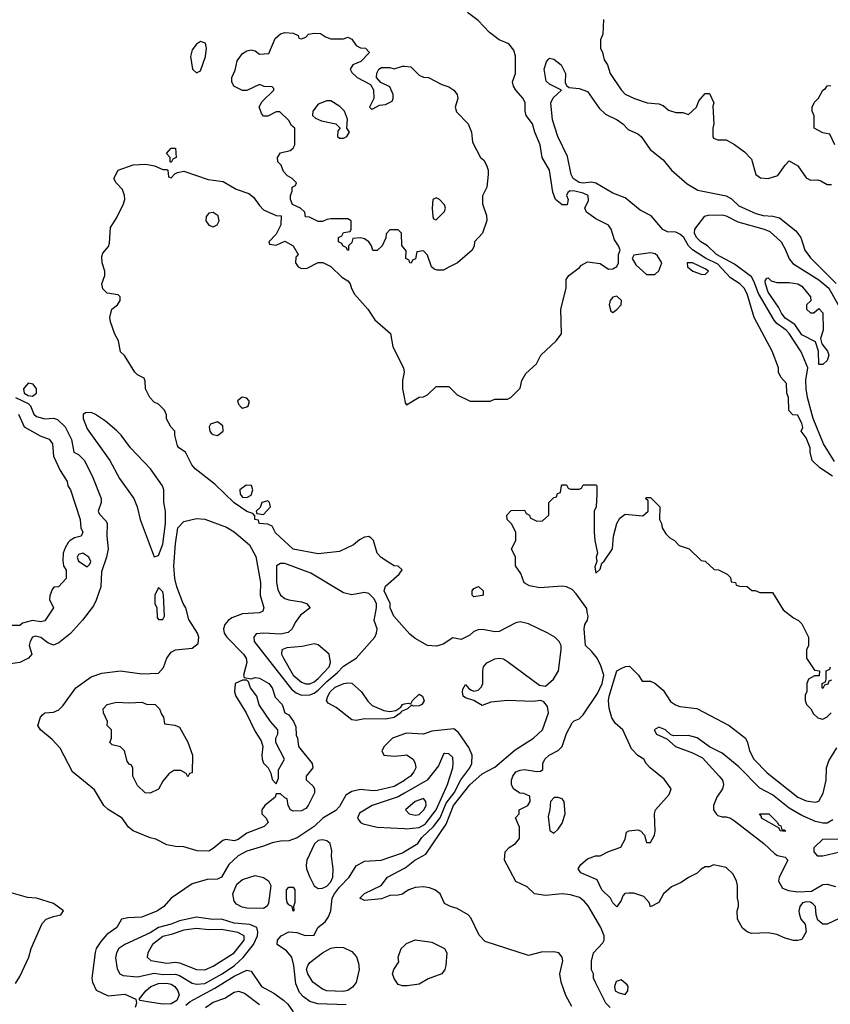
# Model space of a CAD drawing. Header units: inches. Extents: x 1793389 to 1900389, y 320802 to 470796.
# Tile 81 of 256: x 1848170 to 1852025, y 362385 to 367065. Entities that reach past the tile are written whole.
import ezdxf

# ---------------------------------------------------------------- set-up
doc = ezdxf.new("R2010")
doc.units = ezdxf.units.IN
doc.header["$MEASUREMENT"] = 0
doc.layers.add('B8346', color=7, linetype='Continuous')
doc.layers.add('B8356', color=7, linetype='Continuous')

msp = doc.modelspace()

# ---------------------------------------------------------------- linework, layer by layer
at = {"layer": 'B8346', "color": 2}
for points, elevation in [([(1849030, 366962), (1849010, 366948.7), (1848990, 366922), (1848982, 366890), (1848992, 366830), (1849010, 366812), (1849030, 366822), (1849052.7, 366890), (1849059, 366930), (1849054, 366954)], 222), ([(1849650, 366679), (1849630, 366679), (1849590, 366664), (1849564.7, 366630), (1849562, 366610), (1849577.3, 366597.3), (1849605.2, 366585.2), (1849674, 366570), (1849694, 366550), (1849683.6, 366536.4), (1849682, 366510), (1849690, 366502), (1849710, 366502), (1849726, 366510), (1849738, 366530), (1849726, 366550), (1849728, 366592), (1849715.3, 366630), (1849692.5, 366652.5)], 218), ([(1848890, 366386), (1848886, 366390), (1848886, 366410), (1848868, 366430), (1848890, 366454), (1848910, 366454), (1848914, 366410), (1848898, 366402)], 218), ([(1849090, 366149.3), (1849070, 366145.2), (1849062.8, 366137.2), (1849057.3, 366130), (1849055.5, 366110), (1849068.6, 366088.6), (1849090, 366080.5), (1849109, 366090), (1849118, 366110), (1849113.4, 366133.4)], 218), ([(1848210, 365336.9), (1848187.5, 365310), (1848190.3, 365290.3), (1848210, 365279.7), (1848230, 365276), (1848249.6, 365290), (1848249.7, 365310), (1848233.7, 365333.7)], 222), ([(1849228.4, 365271.6), (1849206.4, 365253.6), (1849210, 365238), (1849223.1, 365223.1), (1849230, 365219.1), (1849250, 365224.9), (1849256, 365230), (1849262, 365250), (1849250, 365266)], 218), ([(1848510, 365199), (1848482.8, 365197.2), (1848471.3, 365188.7), (1848471, 365170), (1848490, 365121), (1848599.1, 364970), (1848644.9, 364884.9), (1848712.7, 364790), (1848728, 364750), (1848743, 364690), (1848804.5, 364524.5), (1848810, 364512), (1848830, 364518), (1848850, 364572), (1848863.5, 364670), (1848863.7, 364730), (1848856, 364770), (1848855.1, 364830), (1848849.4, 364850), (1848791.1, 364931.1), (1848696, 365030), (1848652.7, 365090), (1848631.3, 365111.3), (1848577.2, 365157.2), (1848530, 365189.2)], 222), ([(1849110, 365154.5), (1849077.3, 365142.7), (1849070.7, 365130), (1849073.4, 365110), (1849080.7, 365100.7), (1849090, 365093.4), (1849110, 365088.2), (1849138, 365110), (1849135.3, 365135.3)], 218), ([(1849246.7, 364853.3), (1849217.3, 364830), (1849218.8, 364810), (1849230, 364796), (1849250, 364794.8), (1849270, 364806), (1849278, 364830), (1849272, 364852)], 218), ([(1849350, 364778), (1849322, 364770), (1849312.7, 364747.3), (1849294, 364730), (1849298, 364718), (1849330, 364714), (1849362, 364750), (1849358, 364770)], 218), ([(1849270, 363932), (1849290, 363938), (1849310, 363936), (1849354, 363910), (1849370.5, 363890), (1849385.2, 363845.2), (1849418, 363810), (1849431.3, 363771.3), (1849450, 363762), (1849471.3, 363730), (1849483.6, 363703.6), (1849484.7, 363664.7), (1849490.9, 363650.9), (1849496, 363610), (1849561, 363530), (1849564.7, 363510), (1849532, 363470), (1849532.7, 363452.7), (1849563.6, 363423.6), (1849572, 363410), (1849572, 363390), (1849541, 363330), (1849530, 363315.3), (1849510, 363305.2), (1849470, 363304), (1849458, 363310), (1849446, 363330), (1849442, 363362), (1849430, 363366), (1849410, 363386), (1849390, 363386), (1849384.7, 363370), (1849336, 363330), (1849322, 363310), (1849322, 363290), (1849342, 363270), (1849351, 363250), (1849332, 363230), (1849250, 363199.5), (1849209.4, 363169.4), (1849190, 363162.9), (1849150, 363169.3), (1849135.9, 363164.1), (1849090, 363125.2), (1849070, 363114), (1849014.6, 363114.6), (1848950, 363134), (1848910, 363135.3), (1848870, 363144), (1848818, 363170), (1848790, 363176), (1848708.7, 363210), (1848687.2, 363227.2), (1848657.2, 363270), (1848591.3, 363311.3), (1848569.7, 363329.7), (1848524.9, 363404.9), (1848420.9, 363490), (1848362.4, 363602.4), (1848324.5, 363644.5), (1848268, 363690), (1848255.3, 363710), (1848269.3, 363750.7), (1848278, 363762), (1848290, 363771.3), (1848330, 363774), (1848355.3, 363784.7), (1848375.3, 363804.7), (1848436, 363890), (1848510, 363942), (1848561.2, 363958.8), (1848650, 363970.4), (1848750, 363956.4), (1848830, 363958.8), (1848854.5, 363985.5), (1848870, 364031.3), (1848890, 364058.8), (1848910.7, 364070.7), (1848990, 364078), (1849019, 364101), (1849022, 364130), (1849015.3, 364150), (1848974.8, 364214.8), (1848959.3, 364270), (1848947, 364290), (1848916.9, 364370), (1848906.9, 364410), (1848902.4, 364470), (1848910, 364574), (1848922, 364650), (1848950, 364680.7), (1849010, 364694), (1849050.5, 364690.5), (1849152.8, 364652.8), (1849190.5, 364630.5), (1849262.8, 364570), (1849293.4, 364513.4), (1849315.5, 364390), (1849314, 364330), (1849331, 364270), (1849325.4, 364254.6), (1849310, 364246), (1849230, 364240.9), (1849178.4, 364221.6), (1849161, 364210), (1849146, 364190), (1849138.8, 364170), (1849142.8, 364150), (1849154.8, 364130), (1849234.8, 364050), (1849246.8, 364030), (1849250.8, 364010), (1849234, 363950), (1849238, 363938)], 218), ([(1848470, 364529), (1848450, 364524), (1848443, 364510), (1848450, 364491.3), (1848490, 364464.7), (1848503.1, 364476.9), (1848508.7, 364490), (1848499, 364510)], 218), ([(1849410, 364481.2), (1849390.9, 364469.1), (1849390.4, 364390), (1849396.7, 364356.7), (1849410, 364330.8), (1849430, 364314.8), (1849450, 364307.3), (1849510, 364298.8), (1849534, 364290), (1849552, 364270), (1849505.8, 364234.2), (1849479.9, 364200.1), (1849464.9, 364170), (1849446.9, 364153.1), (1849410, 364145.4), (1849330.4, 364149.6), (1849294.4, 364145.6), (1849282.8, 364130), (1849284.9, 364110), (1849462.6, 363882.6), (1849484.9, 363865), (1849510, 363854.9), (1849550, 363856), (1849570, 363864.6), (1849590, 363878), (1849630, 363920.3), (1849679.4, 363960.6), (1849710, 363992.2), (1849770, 364030.7), (1849858, 364130), (1849867, 364150), (1849869.4, 364170), (1849856, 364210), (1849867.1, 364270), (1849866, 364290), (1849853.9, 364313.9), (1849830, 364338), (1849810, 364343.1), (1849750, 364331.5), (1849710, 364341.6), (1849554.8, 364434.7), (1849430, 364480.9)], 222), ([(1848830, 364366), (1848812, 364330), (1848812, 364290), (1848822, 364270), (1848823.6, 364223.6), (1848830, 364214), (1848850, 364214), (1848858, 364230), (1848853.2, 364330), (1848850, 364346)], 222), ([(1849570, 364099.3), (1849513.5, 364086.5), (1849439.9, 364080.1), (1849416, 364070), (1849415.5, 364050), (1849424.4, 364030), (1849470.4, 363950), (1849510, 363917), (1849530, 363908.9), (1849550, 363908.9), (1849570, 363918), (1849590, 363934.3), (1849641.3, 363990), (1849647.6, 364010), (1849641.2, 364050), (1849590, 364093.2)], 226), ([(1849250, 363926), (1849230, 363926), (1849194, 363910), (1849191.3, 363870), (1849198, 363850), (1849246.8, 363770), (1849290, 363682), (1849318, 363638), (1849326.8, 363610), (1849320.7, 363570), (1849322.8, 363550), (1849330, 363532), (1849352, 363510), (1849364.7, 363484.7), (1849370, 363454), (1849390, 363434), (1849400.4, 363459.6), (1849400.4, 363499.6), (1849428.7, 363550), (1849388.7, 363630), (1849388.7, 363650), (1849398, 363670), (1849398, 363690), (1849362, 363730), (1849309.1, 363809.1), (1849298, 363850), (1849268, 363890), (1849258, 363918)], 218), ([(1848970, 363466), (1848962, 363482), (1848936.4, 363496.4), (1848903.6, 363496.4), (1848879.6, 363480.4), (1848850, 363446), (1848830, 363408), (1848790, 363388.7), (1848766, 363390), (1848730, 363426), (1848708, 363470), (1848707.3, 363507.3), (1848702, 363522), (1848690, 363526), (1848680.4, 363540.4), (1848668, 363590), (1848648.9, 363608.9), (1848610, 363618), (1848598, 363630), (1848606, 363650), (1848606, 363690), (1848586, 363710), (1848588, 363730), (1848568, 363770), (1848566, 363790), (1848586, 363810), (1848630, 363822), (1848690, 363818), (1848750, 363822), (1848772.7, 363812.7), (1848814, 363810), (1848834, 363790), (1848843.6, 363763.6), (1848854, 363750), (1848858, 363718), (1848907.3, 363712.7), (1848930, 363702), (1848970, 363632), (1848991, 363570), (1848990, 363486), (1848978, 363482)], 214), ([(1849610, 363167.3), (1849590, 363163.7), (1849572.4, 363147.6), (1849535.5, 363070), (1849532.8, 363047.2), (1849534.4, 363030), (1849547.9, 362992.1), (1849570, 362948), (1849590, 362935.8), (1849610, 362937), (1849630, 362947), (1849650, 362968.2), (1849659.7, 362990), (1849660.7, 363030), (1849652.3, 363090), (1849654.5, 363114.5), (1849646, 363150), (1849630, 363162)], 226), ([(1849330, 362841.2), (1849250, 362842.9), (1849227.6, 362847.6), (1849201.3, 362861.3), (1849190, 362875.3), (1849183.7, 362910), (1849203, 362957), (1849230, 362978), (1849290, 362997.3), (1849330, 362987.3), (1849352.7, 362972.7), (1849364, 362950), (1849353.4, 362866.6), (1849347.5, 362852.5)], 222), ([(1849470, 362828), (1849466, 362850), (1849450, 362858), (1849442, 362870), (1849438, 362890), (1849438, 362930), (1849450, 362942), (1849470, 362942), (1849478, 362930), (1849478, 362870), (1849472, 362850), (1849474, 362830)], 222), ([(1849010, 362799.3), (1848930, 362781.3), (1848890, 362765.7), (1848830, 362751.1), (1848790, 362725.3), (1848670, 362669.6), (1848642, 362650), (1848630.5, 362630), (1848625.5, 362605.5), (1848633.7, 362553.7), (1848646, 362530), (1848662.4, 362522.4), (1848730, 362515.3), (1848810, 362532.8), (1848850, 362527.2), (1848910, 362527.8), (1848930, 362521.7), (1848990, 362486), (1849010, 362480.4), (1849050, 362483.6), (1849133.3, 362530), (1849190.6, 362569.4), (1849232.9, 362607.1), (1849281.7, 362670), (1849300.5, 362710), (1849302, 362730), (1849297.2, 362750), (1849264, 362764), (1849190, 362771.3), (1849130, 362789.6), (1849088.2, 362788.2)], 226), ([(1849010, 362745.7), (1848950, 362738), (1848890, 362716.4), (1848850, 362707.3), (1848800.7, 362670), (1848778.8, 362630), (1848776, 362610), (1848794, 362594), (1848870, 362580.4), (1848910, 362584.9), (1848930, 362582.4), (1849010, 362550.5), (1849050, 362548.5), (1849090, 362566), (1849189.5, 362630), (1849236.9, 362690), (1849237.6, 362710), (1849206.5, 362726.5), (1849130, 362741.4), (1849070, 362739.8)], 230), ([(1849710, 362446.6), (1849630, 362449.6), (1849610, 362457), (1849563.7, 362490), (1849539.5, 362530), (1849534.5, 362550), (1849539.5, 362570), (1849550, 362584), (1849610, 362630.4), (1849650, 362652.4), (1849677.5, 362657.5), (1849710, 362654.8), (1849750, 362636), (1849770.9, 362610.9), (1849781, 362581), (1849784.9, 362550), (1849770.4, 362489.6), (1849753.1, 362466.9), (1849730, 362451.6)], 218), ([(1848850, 362386.6), (1848777, 362397), (1848743.1, 362403.1), (1848738, 362410), (1848769.3, 362450), (1848792.7, 362470), (1848830, 362483.6), (1848870, 362486.3), (1848890, 362481.1), (1848908, 362470), (1848922.4, 362450), (1848928, 362430), (1848917, 362403), (1848890, 362387.6)], 222)]:
    msp.add_lwpolyline(points, close=True, dxfattribs=dict(at, elevation=elevation))
for points, elevation in [([(1850000, 365976.6), (1849987.3, 365992.7), (1849986, 366050), (1849970, 366066), (1849930, 366066), (1849912.7, 366047.3), (1849911.6, 366028.4), (1849894, 365990), (1849870, 365968), (1849850, 365968), (1849842.7, 365990), (1849830, 366009), (1849810, 366024), (1849790, 366029), (1849754, 366026), (1849750, 366006), (1849734, 365990), (1849734, 365970), (1849730, 365968), (1849722, 365982), (1849706, 365990), (1849702, 366002), (1849686, 366010), (1849686, 366030), (1849702, 366038), (1849710, 366054), (1849742, 366058), (1849746, 366070), (1849746, 366110), (1849730, 366118), (1849650, 366118), (1849630, 366115.3), (1849610, 366106), (1849590, 366106), (1849547.3, 366127.3), (1849528.4, 366128.4), (1849526, 366150), (1849506, 366170), (1849467.3, 366187.3), (1849458, 366210), (1849458, 366230), (1849466, 366250), (1849466, 366270), (1849482, 366278), (1849486, 366290), (1849466, 366310), (1849443.1, 366323.1), (1849424, 366344), (1849413.6, 366373.6), (1849398, 366390), (1849395.3, 366410), (1849410, 366432), (1849456.4, 366443.6), (1849470, 366454), (1849478, 366470), (1849478, 366550), (1849463.1, 366563.1), (1849450, 366586), (1849407.3, 366627.3), (1849390, 366628), (1849350, 366606), (1849330, 366606), (1849320.2, 366620.2), (1849308.9, 366651.1), (1849323.1, 366676.9), (1849378, 366730), (1849378, 366738), (1849370, 366746), (1849332.7, 366747.3), (1849310, 366758), (1849250, 366728.7), (1849230, 366728), (1849188, 366750), (1849178, 366770), (1849178, 366790), (1849194.6, 366825.4), (1849204, 366870), (1849230, 366904.7), (1849250, 366918), (1849270, 366922), (1849290, 366918), (1849310, 366902), (1849355.3, 366904.7), (1849384.7, 366975.3), (1849410, 366998), (1849430, 367004.7), (1849470, 367002), (1849494, 366990), (1849498, 366978), (1849510, 366974), (1849530, 366982), (1849544, 366996), (1849570, 367002), (1849599.6, 366999.6), (1849623.6, 366983.6), (1849650, 366974), (1849710, 366974), (1849730, 366982), (1849750, 366972), (1849770, 366942), (1849790, 366932), (1849814, 366930), (1849834, 366910), (1849792.7, 366867.3), (1849754, 366850), (1849742, 366830), (1849750, 366814), (1849774, 366790), (1849838, 366758), (1849852.7, 366732.7), (1849854, 366690), (1849834, 366650), (1849842, 366642), (1849850, 366642), (1849880.4, 366659.6), (1849910, 366662), (1849942, 366678), (1849946, 366690), (1849946, 366710), (1849930, 366746), (1849887.3, 366767.3), (1849866, 366790), (1849868.4, 366811.6), (1849878, 366830), (1849890, 366838), (1849930, 366838), (1849950, 366832), (1849990, 366844.7), (1850000, 366844)], 218), ([(1850000, 364172.9), (1849949.6, 364230), (1849932, 364270), (1849931.6, 364290), (1849902.4, 364350), (1849910, 364373.4), (1849974, 364430), (1849988, 364450), (1849970, 364468), (1849950, 364468.7), (1849930, 364482), (1849889.4, 364509.4), (1849869.3, 364529.3), (1849852.3, 364590), (1849841.5, 364601.5), (1849830, 364609.2), (1849810, 364606), (1849786.4, 364593.6), (1849758, 364570), (1849690, 364537.2), (1849590, 364526), (1849470, 364549.4), (1849385.6, 364625.6), (1849370, 364658), (1849350, 364668), (1849308, 364670), (1849306, 364686), (1849288, 364690), (1849287.3, 364707.3), (1849278, 364718), (1849250, 364728), (1849189.5, 364769.5), (1849098.4, 364858.4), (1849004, 364930), (1848989, 364950), (1848958, 365010), (1848926, 365030), (1848920.4, 365040.4), (1848908, 365090), (1848908, 365110), (1848888, 365130), (1848868.4, 365168.4), (1848867.3, 365187.3), (1848858, 365210), (1848830, 365238), (1848810, 365248), (1848789.1, 365269.1), (1848768, 365310), (1848767.3, 365347.3), (1848762, 365362), (1848730, 365378), (1848718, 365390), (1848668.7, 365468.7), (1848650, 365486), (1848639, 365539), (1848622, 365570), (1848602, 365630), (1848599, 365650), (1848608.7, 365690), (1848635.3, 365710), (1848648, 365730), (1848647.3, 365747.3), (1848638, 365758), (1848585.6, 365765.6), (1848565.6, 365785.6), (1848561.2, 365810), (1848574, 365850), (1848574, 365870), (1848562, 365910), (1848560.2, 365939.8), (1848564.7, 365955.3), (1848592.3, 365987.7), (1848597.5, 366002.5), (1848602, 366078), (1848630, 366122), (1848663.7, 366190), (1848669.2, 366210), (1848669, 366230), (1848658, 366258), (1848628, 366290), (1848618, 366310), (1848638, 366350), (1848710, 366374.8), (1848770, 366378), (1848811.1, 366371.1), (1848850, 366354), (1848870, 366354), (1848874, 366350), (1848878, 366318), (1848890, 366314), (1848907.3, 366332.7), (1848920.4, 366339.6), (1848950, 366344.7), (1849066.4, 366306.4), (1849136.8, 366296.8), (1849199.8, 366259.8), (1849259.8, 366239.8), (1849282, 366222), (1849310, 366182), (1849330, 366162), (1849390, 366134), (1849412.7, 366132.7), (1849412, 366090), (1849390, 366046), (1849354, 366010), (1849358, 365998), (1849390, 365994), (1849430, 366012), (1849471.1, 365991.1), (1849494, 365950), (1849483.6, 365936.4), (1849482, 365910), (1849494, 365890), (1849510, 365882), (1849536.4, 365883.6), (1849590, 365912), (1849611.6, 365911.6), (1849650, 365892), (1849701.4, 365841.4), (1849730, 365824.7), (1849741, 365810), (1849747.1, 365787.1), (1849761.4, 365761.4), (1849826, 365690), (1849858, 365638), (1849934, 365574), (1849944.7, 365510), (1849994.8, 365410), (1849998.8, 365390), (1849991, 365350), (1849991, 365310), (1850000, 365262.6)], 218), ([(1848149.3, 365269.3), (1848210, 365240.9), (1848220.9, 365230), (1848237, 365190), (1848250, 365178.9), (1848290, 365167.4), (1848330, 365170.8), (1848350, 365164.9), (1848385.5, 365130), (1848415.5, 365070), (1848426.8, 365010), (1848450, 364998.8), (1848477.3, 364970), (1848518, 364890), (1848557.1, 364790), (1848558, 364770), (1848542.4, 364730), (1848550, 364714.8), (1848581.6, 364681.6), (1848586, 364670), (1848584.4, 364610), (1848590.4, 364550), (1848583, 364510), (1848558.8, 364441.2), (1848554.9, 364370), (1848534.2, 364305.8), (1848520.9, 364279.1), (1848468.7, 364211.3), (1848412.1, 364147.9), (1848356.7, 364103.3), (1848330, 364091.8), (1848303.5, 364103.5), (1848270, 364128.3), (1848244.6, 364135.4), (1848230, 364129.6), (1848219, 364110), (1848214.9, 364090), (1848226.8, 364050), (1848211.3, 364030), (1848170, 364009.6), (1848070, 363995.6)], 218), ([(1848164.7, 365190), (1848190.7, 365130.7), (1848266.8, 365086.8), (1848310, 365070.8), (1848326, 365050), (1848331, 364990), (1848362.8, 364922.8), (1848396, 364870), (1848398, 364850), (1848411, 364830), (1848458, 364690), (1848461, 364650), (1848470.8, 364629.2), (1848462, 364610), (1848430, 364602.7), (1848410.3, 364589.6), (1848399.9, 364580.1), (1848385.5, 364554.5), (1848377.1, 364530), (1848374.9, 364494.9), (1848378.8, 364470), (1848390.9, 364449.1), (1848391.1, 364408.9), (1848354, 364370), (1848332.7, 364367.3), (1848323.6, 364356.4), (1848312.7, 364327.3), (1848312, 364310), (1848331.3, 364270), (1848290, 364208), (1848270, 364204), (1848230, 364209), (1848183.6, 364196.4), (1848170, 364186), (1847990, 364186)], 214), ([(1850000, 363783.7), (1849983.6, 363776.4), (1849982, 363770), (1849950, 363749.3), (1849910, 363741.2), (1849810, 363742), (1849770, 363734), (1849750, 363737.2), (1849675.5, 363795.5), (1849636.5, 363816.5), (1849629.3, 363830), (1849634.5, 363850), (1849646, 363870), (1849670, 363892.2), (1849710.6, 363910.6), (1849730, 363914), (1849750, 363911), (1849796, 363870), (1849826, 363826), (1849846, 363806), (1849901.4, 363781.4), (1849930, 363777.3), (1849958, 363782), (1849983.1, 363796.9), (1849990, 363810.6), (1850000, 363812.9)], 218), ([(1850000, 363670.9), (1849942.8, 363650), (1849902.8, 363610), (1849891.3, 363590), (1849902, 363570), (1849950, 363565.5), (1850000, 363569.7)], 222), ([(1850000, 363449.7), (1849950, 363420.5), (1849870, 363401.3), (1849850, 363399.7), (1849790, 363407), (1849750, 363397.2), (1849721.3, 363378.7), (1849690, 363326), (1849673, 363307), (1849611.3, 363270), (1849570.8, 363230), (1849490, 363177), (1849450, 363162), (1849410, 363160.7), (1849370, 363153.3), (1849330, 363136.3), (1849250, 363113.6), (1849209.1, 363090.9), (1849164, 363050), (1849130, 362989), (1849110, 362980.9), (1849062, 362978), (1848990, 362957.2), (1848890.4, 362889.6), (1848854.8, 362850), (1848824.7, 362830), (1848750, 362799.3), (1848684, 362796), (1848654, 362790), (1848632, 362750), (1848583.5, 362716.5), (1848555.5, 362684.5), (1848534, 362650), (1848528.1, 362631.9), (1848513, 362510), (1848516.3, 362490), (1848533, 362453), (1848590, 362424.9), (1848670, 362433.4), (1848722, 362410), (1848724.7, 362390), (1848718.8, 362370)], 222), ([(1850000, 363388.2), (1849970, 363371), (1849846.8, 363330), (1849786.4, 363293.6), (1849776, 363270), (1849791, 363250), (1849803.4, 363243.4), (1849870, 363228), (1850000, 363220.2)], 226), ([(1849722.9, 362382.9), (1849587.9, 362387.9), (1849550, 362398), (1849520.1, 362420.1), (1849500.8, 362440.8), (1849483.1, 362483.1), (1849474.3, 362570), (1849463.7, 362610), (1849439.1, 362639.1), (1849394, 362670), (1849395.1, 362690), (1849412.7, 362710), (1849450, 362730.5), (1849487.3, 362727.3), (1849528, 362712), (1849570, 362714), (1849588, 362750), (1849623.2, 362776.8), (1849638.9, 362801.1), (1849649.5, 362830), (1849655.6, 362890), (1849666.3, 362910), (1849690, 362942.4), (1849737, 362990), (1849770, 363042.8), (1849810, 363065.5), (1849889.5, 363070.5), (1849990, 363105.3), (1850000, 363111.4)], 222), ([(1850000, 362916.1), (1849990, 362909.4), (1849970, 362903.7), (1849930, 362902.7), (1849890, 362886.6), (1849810, 362878), (1849788, 362890), (1849810, 362911.3), (1849889.3, 362950.7), (1849919, 362990), (1850000, 363032.7)], 218), ([(1848150, 362484.7), (1848170, 362518), (1848212.7, 362610), (1848223.7, 362650), (1848276, 362770), (1848295.3, 362790), (1848330, 362803), (1848366, 362810), (1848378, 362830), (1848330, 362865.2), (1848250, 362889.3), (1848207.1, 362892.9), (1848130, 362915.3)], 222), ([(1850000, 362473.2), (1849990, 362473.2), (1849970, 362479), (1849950, 362508.7), (1849942.7, 362530), (1849948.7, 362550), (1849972.5, 362587.5), (1849969.2, 362610), (1849984, 362650), (1850000, 362665.3)], 218), ([(1848959.5, 362380.5), (1848980.8, 362399.2), (1849098.4, 362461.6), (1849190, 362519), (1849250, 362547.7), (1849270, 362542.8), (1849319.3, 362470), (1849378, 362438), (1849424.8, 362404.8), (1849445.5, 362385.5), (1849470.7, 362350)], 222), ([(1849053.2, 362370), (1849090, 362394.9), (1849145.1, 362414.9), (1849190, 362442.8), (1849210, 362447.3), (1849238.8, 362438.8), (1849310, 362384)], 218)]:
    msp.add_lwpolyline(points, dxfattribs=dict(at, elevation=elevation))
at = {"layer": 'B8356', "color": 2}
for points, elevation in [([(1850000, 365262.6), (1850003.6, 365243.6), (1850010, 365234), (1850070, 365271.3), (1850090, 365272), (1850110, 365282), (1850150, 365322), (1850210, 365322), (1850250, 365282), (1850312.7, 365252.7), (1850407.3, 365252.7), (1850430, 365262), (1850490, 365262), (1850506, 365270), (1850550, 365314), (1850558, 365350), (1850576.4, 365383.6), (1850628, 365430), (1850648.9, 365471.1), (1850720.4, 365539.6), (1850747.3, 365572.7), (1850744, 365690), (1850769, 365790), (1850769, 365830), (1850782, 365850), (1850832.5, 365887.5), (1850841.2, 365898.8), (1850870, 365914), (1850930, 365906), (1850970, 365878.8), (1850990, 365881), (1851010, 365892), (1851017.2, 365910), (1851018, 365950), (1851026, 365970), (1851018, 365990), (1850999, 366019), (1850982, 366070), (1850970, 366088), (1850910, 366118), (1850866, 366150), (1850858, 366170), (1850874.8, 366205.2), (1850873.2, 366230), (1850850, 366241.3), (1850810, 366251), (1850788.5, 366251.5), (1850776, 366244), (1850771, 366230), (1850778, 366210), (1850774, 366186), (1850750, 366186), (1850718, 366210), (1850705.6, 366245.6), (1850689, 366350), (1850655.3, 366410), (1850645.2, 366470), (1850619.3, 366530), (1850609.2, 366570), (1850579, 366610), (1850574, 366630), (1850573.2, 366670), (1850564, 366690), (1850528.7, 366730), (1850519, 366750), (1850514, 366770), (1850528, 366810), (1850528, 366892), (1850520.2, 366920.2), (1850495.3, 366950), (1850450, 366969.2), (1850403.9, 367003.9), (1850350, 367061.2), (1850298.9, 367098.9)], 218), ([(1850946.4, 367066.4), (1850943.6, 366996.4), (1850932, 366970), (1850932, 366930), (1850942, 366910), (1850950, 366874), (1850964.7, 366850), (1850978, 366810), (1851030, 366732), (1851050, 366712), (1851094, 366690), (1851154, 366670), (1851210, 366664.7), (1851230, 366658), (1851255.3, 366635.3), (1851290, 366624.7), (1851323.6, 366623.6), (1851350, 366614), (1851388, 366650), (1851400.2, 366679.8), (1851430, 366714), (1851450, 366714), (1851470.8, 366670), (1851466, 366654), (1851471, 366570), (1851466, 366550), (1851466, 366510), (1851470, 366502), (1851490, 366494), (1851530, 366494), (1851570, 366472), (1851616.8, 366436.8), (1851650, 366402), (1851671, 366330), (1851693.7, 366313.7), (1851730, 366310.8), (1851776, 366324), (1851810, 366374), (1851830, 366394), (1851871.1, 366371.1), (1851910, 366314), (1851930, 366302), (1851963.6, 366303.6), (1851979.6, 366299.6), (1852010, 366282), (1852030, 366282)], 218), ([(1852035.4, 364895.4), (1851975.5, 364935.5), (1851938, 364970), (1851928.7, 365010), (1851929, 365030), (1851910, 365078), (1851886, 365110), (1851893.6, 365126.4), (1851890, 365146), (1851870, 365186), (1851847.3, 365187.3), (1851828.4, 365208.4), (1851826, 365270), (1851818, 365290), (1851816.4, 365336.4), (1851790, 365366), (1851778, 365390), (1851778, 365410), (1851749, 365490), (1851662.7, 365650), (1851630, 365762), (1851614.5, 365790), (1851595.1, 365810), (1851550, 365838), (1851490, 365902.7), (1851431.6, 365931.6), (1851370, 365971.5), (1851350.8, 365990.8), (1851327.8, 366030), (1851310, 366046.3), (1851290, 366054.7), (1851250, 366057.4), (1851228.7, 366068.7), (1851173, 366133), (1851120.1, 366160.1), (1851050, 366219.3), (1850990, 366240.9), (1850910, 366288.2), (1850890, 366292.8), (1850850, 366288.6), (1850830, 366291.5), (1850802, 366310), (1850791.8, 366330), (1850775.3, 366415.3), (1850729.4, 366510), (1850703.7, 366590), (1850696, 366670), (1850706.3, 366693.7), (1850746, 366730), (1850690, 366759), (1850673.6, 366773.6), (1850664, 366830), (1850674.6, 366865.4), (1850683.1, 366876.9), (1850690, 366882), (1850710, 366878), (1850744.7, 366850), (1850766, 366810), (1850764.7, 366764.7), (1850771.6, 366751.6), (1850783.6, 366743.6), (1850830, 366738), (1850870, 366724.7), (1850925.5, 366645.5), (1850955.5, 366615.5), (1851011, 366590), (1851038.8, 366570), (1851064.1, 366544.1), (1851110, 366522.8), (1851126, 366510), (1851168.3, 366448.3), (1851230, 366398.8), (1851270, 366350.8), (1851344.4, 366284.4), (1851395.2, 366255.2), (1851530, 366228.2), (1851554.3, 366214.3), (1851590, 366180.4), (1851670, 366143.7), (1851705.4, 366134.6), (1851752.1, 366132.1), (1851783.1, 366123.1), (1851861.1, 366061.1), (1851884.4, 366030), (1851904.4, 365970), (1851930, 365933), (1852052.1, 365812.1)], 214), ([(1850000, 366844), (1850030, 366842), (1850070, 366802), (1850090, 366792), (1850114, 366790), (1850176.9, 366756.9), (1850210, 366746), (1850234.8, 366730), (1850250.6, 366710), (1850254, 366690), (1850241, 366650), (1850247.1, 366627.1), (1850302, 366570), (1850318, 366530), (1850323.6, 366483.6), (1850362, 366410), (1850376.9, 366396.9), (1850390, 366374), (1850398, 366350), (1850398, 366330), (1850391.3, 366270), (1850371.6, 366228.4), (1850371.3, 366190), (1850390, 366134), (1850390.7, 366110.7), (1850370.8, 366050), (1850332, 366010), (1850331.3, 365990), (1850322, 365970), (1850252, 365910), (1850210, 365888.7), (1850185.4, 365874.6), (1850154.6, 365874.6), (1850140.2, 365880.2), (1850128, 365890), (1850110, 365946), (1850090, 365966), (1850058, 365962), (1850051.6, 365928.4), (1850038, 365922), (1850032, 365908), (1850026, 365910), (1850022, 365922), (1850006, 365930), (1850007.3, 365967.3), (1850000, 365976.6)], 218), ([(1852046, 366470), (1852022, 366522), (1851990, 366528), (1851948.7, 366550), (1851948.4, 366608.4), (1851938, 366630), (1851938, 366650), (1851950, 366674), (1851968.4, 366691.6), (1851988.7, 366730), (1852002, 366738), (1852010, 366751.3), (1852028, 366752)], 218), ([(1852045.6, 364965.6), (1851991.8, 365050), (1851943.1, 365170), (1851916.8, 365270), (1851910.8, 365310), (1851908, 365352.1), (1851917.4, 365410), (1851887, 365487), (1851830, 365573.3), (1851814.7, 365590), (1851770, 365621.7), (1851757.3, 365637.3), (1851683.4, 365763.4), (1851662, 365822), (1851650, 365842.4), (1851570, 365903.6), (1851483.6, 365950), (1851441.6, 365990), (1851409.8, 366009.8), (1851388.2, 366030), (1851379.7, 366050), (1851380.7, 366070), (1851428.7, 366131.3), (1851444, 366136), (1851510, 366138), (1851530, 366133), (1851584.4, 366104.4), (1851710.3, 366070.3), (1851738, 366058), (1851790.8, 366010), (1851812.2, 365972.2), (1851828.7, 365928.7), (1851846.9, 365906.9), (1851970, 365828.7), (1852017.4, 365790), (1852061.7, 365710)], 210), ([(1850978, 362370), (1850958, 362390), (1850908.4, 362488.4), (1850898, 362510), (1850898, 362530), (1850888.9, 362548.9), (1850889, 362590), (1850899, 362630), (1850943.1, 362676.9), (1850948.7, 362690), (1850948.7, 362710), (1850934, 362750), (1850872.8, 362852.8), (1850854.9, 362874.9), (1850832.2, 362892.2), (1850790, 362906.3), (1850750, 362909.7), (1850670, 362902), (1850618, 362910), (1850584, 362944), (1850529.6, 362969.6), (1850475.3, 363070), (1850478, 363110), (1850498, 363130), (1850528, 363150), (1850547.3, 363172.7), (1850547.3, 363227.3), (1850528.4, 363271.6), (1850546, 363290), (1850546, 363310), (1850586, 363330), (1850598, 363350), (1850595.3, 363375.3), (1850567.3, 363387.3), (1850548.4, 363388.4), (1850518, 363410), (1850508.7, 363430), (1850508.7, 363450), (1850515.3, 363470), (1850529, 363490), (1850550, 363498), (1850570, 363501), (1850630, 363492), (1850647.3, 363492.7), (1850658, 363502), (1850658, 363530), (1850668, 363550), (1850688, 363570), (1850730, 363591.3), (1850749.3, 363610.7), (1850770, 363672), (1850796.5, 363723.5), (1850806.6, 363733.4), (1850830, 363742.8), (1850850, 363761), (1850918, 363862), (1850940.4, 363910), (1850947.1, 363950), (1850934.3, 363994.3), (1850916.9, 364030), (1850890, 364063.7), (1850861.2, 364090), (1850854, 364170), (1850857.2, 364190), (1850869.5, 364210.5), (1850872.7, 364230), (1850869.4, 364250), (1850866.3, 364266.3), (1850816.3, 364336.3), (1850796.6, 364356.6), (1850770, 364369.5), (1850750, 364372.3), (1850644.1, 364364.1), (1850593.6, 364373.6), (1850569.1, 364389.1), (1850552.9, 364432.9), (1850528, 364470), (1850528, 364510), (1850508.7, 364550), (1850528.7, 364590), (1850528.9, 364628.9), (1850509, 364669), (1850488.7, 364690), (1850486, 364710), (1850507.3, 364732.7), (1850570, 364734), (1850578, 364718), (1850594, 364710), (1850598, 364698), (1850630, 364682), (1850656.4, 364683.6), (1850686, 364710), (1850686, 364770), (1850710, 364794), (1850722, 364798), (1850727.3, 364812.7), (1850742, 364818), (1850746, 364850), (1850750, 364854), (1850770, 364854), (1850778, 364838), (1850790, 364834), (1850830, 364834), (1850842, 364838), (1850850, 364854), (1850910, 364854), (1850914, 364850), (1850914, 364810), (1850911.3, 364750), (1850902, 364730), (1850902, 364630), (1850904.7, 364590), (1850918, 364530), (1850912, 364510), (1850914, 364490), (1850905.4, 364465.4), (1850910, 364434), (1850930, 364454), (1850938, 364482), (1850950, 364492), (1850988.7, 364550), (1850994, 364610), (1851009, 364670), (1851023.2, 364696.8), (1851050, 364714.8), (1851133.2, 364706.8), (1851158, 364730), (1851158, 364778), (1851146, 364790), (1851150, 364794), (1851170, 364794), (1851214, 364750), (1851212, 364690), (1851222, 364670), (1851224.7, 364650), (1851242, 364622), (1851262, 364602), (1851284.7, 364590), (1851306.4, 364566.4), (1851354, 364550), (1851410, 364494), (1851430, 364492), (1851472, 364452), (1851494, 364450), (1851534, 364430), (1851550, 364414), (1851554, 364394), (1851574, 364390), (1851578, 364378), (1851592.7, 364372.7), (1851630, 364371.3), (1851652, 364352), (1851668, 364352), (1851690, 364342), (1851750, 364342), (1851800.7, 364260.7), (1851850, 364222), (1851874, 364210), (1851890, 364194), (1851922, 364130), (1851922, 364090), (1851912, 364070), (1851912, 364030), (1851950, 363974), (1851974, 363970), (1851972.7, 363947.3), (1851950, 363946), (1851922, 363930), (1851914, 363910), (1851912.7, 363872.7), (1851905.4, 363854.6), (1851904.7, 363830), (1851912, 363810), (1851932, 363790), (1851945.4, 363765.4), (1851966.4, 363746.4), (1851982, 363742), (1851990, 363741), (1852010, 363751), (1852029, 363770)], 214), ([(1850000, 363032.7), (1850010, 363038), (1850049.4, 363070), (1850100.6, 363099.4), (1850198.4, 363241.6), (1850233.5, 363330), (1850310, 363428.2), (1850370, 363480.5), (1850430, 363512.4), (1850525.6, 363594.4), (1850613.2, 363650), (1850656, 363690), (1850685.2, 363770), (1850680.2, 363800.2), (1850663.1, 363823.1), (1850648.9, 363828.9), (1850610, 363825.2), (1850490, 363829.4), (1850410, 363821.2), (1850370, 363805.2), (1850329.5, 363829.5), (1850290, 363842), (1850279.3, 363850), (1850275.1, 363870), (1850277.5, 363882.5), (1850290, 363906), (1850305.8, 363885.8), (1850318.5, 363878.5), (1850330, 363874), (1850350, 363878.8), (1850365.4, 363894.6), (1850372.3, 363910), (1850372, 363970), (1850376, 363990), (1850391.9, 364008.1), (1850430, 364026.8), (1850450, 364030.8), (1850470, 364026.8), (1850490, 364014.8), (1850642, 363902), (1850670, 363898), (1850709, 363930), (1850732.3, 363970), (1850744.5, 364070), (1850744.5, 364090), (1850735.1, 364110), (1850715.1, 364130), (1850680.9, 364150), (1850590, 364194.5), (1850550, 364203.5), (1850530, 364198.7), (1850450, 364157.6), (1850430, 364155.8), (1850372.7, 364167.3), (1850350, 364164.5), (1850330, 364158), (1850310, 364139.3), (1850270, 364119), (1850230, 364128), (1850183.4, 364096.6), (1850152.2, 364087.8), (1850110, 364091.5), (1850050, 364123.6), (1850024.8, 364144.8), (1850000, 364172.9)], 218), ([(1852066.6, 362793.4), (1852010, 362766.6), (1851990, 362767), (1851965.6, 362785.6), (1851957, 362810), (1851954.7, 362850), (1851942.4, 362862.4), (1851930, 362870.9), (1851910, 362872.1), (1851893, 362867), (1851880.3, 362850), (1851874.6, 362830), (1851876.2, 362816.2), (1851884.4, 362790), (1851905.8, 362765.8), (1851910.5, 362730), (1851890, 362693.2), (1851870, 362689.2), (1851850, 362689.3), (1851810, 362699.3), (1851770, 362717.2), (1851730, 362725.2), (1851650, 362721.2), (1851630, 362729), (1851606.6, 362746.6), (1851584, 362790), (1851582, 362830), (1851588.7, 362850), (1851588.7, 362870), (1851584, 362890), (1851584, 362950), (1851579, 362970), (1851563.1, 363003.1), (1851530, 363035.3), (1851470, 363048), (1851450, 363038), (1851430, 363038), (1851410, 363028), (1851391, 363009), (1851350, 362988), (1851316.3, 362963.7), (1851270, 362944), (1851231.3, 362910), (1851210, 362868.7), (1851170, 362848), (1851164, 362870), (1851137.7, 362897.7), (1851090, 362912.8), (1851066.6, 362913.4), (1851048.5, 362911.5), (1851038.8, 362901.2), (1851030, 362878), (1851010, 362848), (1850990, 362868), (1850979, 362890), (1850938, 362930), (1850916.6, 362976.6), (1850838, 363010), (1850826, 363030), (1850838, 363050), (1850870, 363076), (1850908.9, 363091.1), (1850930, 363091.3), (1850970, 363111.3), (1851028.4, 363131.6), (1851048.7, 363170), (1851056.4, 363203.6), (1851066, 363210), (1851110, 363214), (1851122, 363210), (1851141, 363190), (1851150, 363154), (1851170, 363154), (1851188.7, 363190), (1851192.5, 363207.5), (1851189, 363290), (1851194, 363310), (1851258, 363382), (1851268.7, 363410), (1851234.8, 363454.8), (1851168.7, 363510), (1851148.7, 363530), (1851138, 363550), (1851110, 363568.7), (1851080.1, 363600.1), (1851039, 363690), (1851001.5, 363721.5), (1850986.3, 363746.3), (1850973.6, 363793.6), (1850969.7, 363829.6), (1850972.8, 363850), (1851009.6, 363970), (1851030, 363982), (1851051, 363991), (1851070, 363992), (1851112, 363950), (1851130, 363922), (1851170, 363922), (1851190, 363912), (1851230, 363878), (1851264.9, 363824.9), (1851288.1, 363808.1), (1851310, 363800.7), (1851390, 363790.8), (1851544.7, 363710), (1851621, 363650), (1851631, 363630), (1851640.7, 363590), (1851662, 363550), (1851724.8, 363484.8), (1851870.8, 363370), (1851910, 363353), (1851954.6, 363345.4), (1851970, 363351.3), (1851991.5, 363388.5), (1852005.1, 363450), (1852007, 363510), (1852017.2, 363542.8), (1852055.3, 363604.7)], 210), ([(1852030, 363926), (1852018, 363922), (1852012.7, 363907.3), (1851998, 363902), (1851990, 363886), (1851986, 363890), (1851986, 363910), (1852002, 363918), (1852006, 363930), (1852006, 363970), (1852022, 363978), (1852026, 363990)], 214), ([(1850000, 363812.9), (1850016.9, 363816.9), (1850030, 363814), (1850038, 363830), (1850070, 363858.8), (1850084.7, 363850), (1850093, 363827), (1850082, 363810), (1850070, 363804), (1850043.1, 363803.1), (1850032.7, 363807.3), (1850014, 363790), (1850000, 363783.7)], 218), ([(1850000, 363111.4), (1850063.7, 363150), (1850082.4, 363177.6), (1850137.7, 363230), (1850169, 363271), (1850198.8, 363341.2), (1850235.3, 363390), (1850268.2, 363451.8), (1850311.2, 363510), (1850319.7, 363530), (1850322, 363570), (1850305.8, 363605.8), (1850256.9, 363676.9), (1850234, 363694), (1850130, 363682.9), (1850090, 363669.6), (1850010, 363674.5), (1850000, 363670.9)], 222), ([(1852037.7, 363262.3), (1852010, 363247), (1851990, 363245.7), (1851953.8, 363253.8), (1851890, 363282.4), (1851830, 363317.1), (1851750, 363381.3), (1851690, 363412.2), (1851590, 363514.4), (1851510, 363579.3), (1851450, 363608.4), (1851392.4, 363652.4), (1851350, 363663.7), (1851281.4, 363661.4), (1851266, 363666), (1851241, 363690), (1851210, 363702.8), (1851188, 363690), (1851199, 363670), (1851247, 363647), (1851289, 363610), (1851370, 363581.3), (1851417.4, 363557.4), (1851497, 363470), (1851511.6, 363450), (1851516.2, 363430), (1851511.8, 363410), (1851484.5, 363370), (1851469.6, 363330), (1851469.7, 363309.7), (1851482.7, 363290), (1851490, 363282.7), (1851510, 363276), (1851530, 363276), (1851550, 363269.4), (1851570, 363257), (1851709.4, 363150), (1851760.5, 363100.5), (1851773.3, 363093.3), (1851810, 363085.2), (1851822.7, 363070), (1851781.2, 362990), (1851779, 362970), (1851798, 362938), (1851826.3, 362926.3), (1851870, 362920.5), (1851936.2, 362923.8), (1851990, 362954), (1852010, 362957), (1852050, 362946)], 206), ([(1850000, 363220.2), (1850010, 363219.6), (1850070, 363225), (1850097.9, 363242.1), (1850150.4, 363309.6), (1850203.6, 363430), (1850229.1, 363509.1), (1850232.1, 363532.1), (1850230, 363558), (1850210, 363575.3), (1850190, 363578), (1850186, 363574), (1850161.1, 363518.9), (1850107.7, 363450), (1850000, 363388.2)], 226), ([(1850000, 363569.7), (1850010, 363570.6), (1850040.7, 363550), (1850050.5, 363530), (1850053, 363510), (1850044.9, 363490), (1850027.7, 363470), (1850000.5, 363450), (1850000, 363449.7)], 222), ([(1850795.3, 362375.3), (1850767.2, 362427.2), (1850745.2, 362490), (1850739.3, 362530), (1850752.3, 362592.3), (1850749, 362610), (1850734, 362630), (1850710, 362635.1), (1850650, 362633.2), (1850590, 362618), (1850384, 362684), (1850354.6, 362714.6), (1850316, 362796), (1850302, 362810), (1850250, 362841.2), (1850218, 362850), (1850190, 362864), (1850169, 362910), (1850144, 362930), (1850119.3, 362939.3), (1850090, 362944.2), (1850050, 362940.5), (1850021, 362930), (1850000, 362916.1)], 218), ([(1850000, 362665.3), (1850010, 362674.8), (1850050, 362691), (1850130, 362681), (1850190.7, 362650.7), (1850201, 362630), (1850196, 362570), (1850191, 362550), (1850178, 362530), (1850113.2, 362506.8), (1850070, 362480.9), (1850013.2, 362473.2), (1850000, 362473.2)], 218)]:
    msp.add_lwpolyline(points, dxfattribs=dict(at, elevation=elevation))
for points, elevation in [([(1850150, 366218), (1850134, 366210), (1850132, 366170), (1850134, 366130), (1850138, 366118), (1850150, 366114), (1850190, 366154), (1850195.3, 366170), (1850190, 366186), (1850166, 366210)], 218), ([(1851170, 365957), (1851090, 365946), (1851082, 365930), (1851099.8, 365899.8), (1851150, 365854), (1851190, 365854), (1851208.7, 365871.3), (1851224, 365910), (1851203.7, 365943.7), (1851192, 365952)], 218), ([(1851344.7, 365910), (1851346, 365890), (1851371, 365870), (1851410, 365855.5), (1851430, 365854.8), (1851445.2, 365870), (1851430, 365880.9), (1851370, 365909)], 218), ([(1851770, 365815.5), (1851830, 365816.3), (1851870, 365810.4), (1851890, 365798.8), (1851931.3, 365748.7), (1851931.6, 365728.4), (1851912, 365710), (1851912, 365690), (1851930, 365672), (1851947.3, 365672.7), (1851970, 365692), (1851990, 365672), (1851990.7, 365590), (1851978, 365550), (1851984.7, 365524.7), (1852012, 365490), (1852018, 365470), (1852010, 365446), (1851990, 365426), (1851970, 365426), (1851968.7, 365490), (1851954.6, 365534.6), (1851890, 365567), (1851856.8, 365616.8), (1851810, 365646.3), (1851792.3, 365670), (1851778.5, 365698.5), (1851729.5, 365770.5), (1851716, 365810), (1851715.3, 365824.7), (1851723.1, 365836.9), (1851730, 365838), (1851743.8, 365823.8)], 206), ([(1851010, 365751.6), (1850990, 365747), (1850977.6, 365730), (1850973.7, 365710), (1850980.4, 365680.4), (1850990, 365674), (1851010, 365688), (1851029.6, 365710), (1851031.3, 365730)], 218), ([(1850330, 364322), (1850322, 364330), (1850322, 364350), (1850330, 364362), (1850351.6, 364371.6), (1850374, 364350), (1850374, 364330), (1850370, 364328)], 214), ([(1850090, 363364), (1850050, 363349.2), (1850004.7, 363310), (1850022, 363290), (1850050, 363284), (1850070, 363288), (1850091.8, 363310), (1850102.7, 363330), (1850101.2, 363350)], 230), ([(1850730, 363368.7), (1850712, 363368), (1850694, 363350), (1850691.3, 363311.3), (1850682.8, 363277.2), (1850690.9, 363210.9), (1850710, 363198), (1850730, 363217.3), (1850750, 363246.8), (1850764.5, 363290), (1850759, 363350), (1850750, 363362)], 214), ([(1851794, 363214), (1851806, 363214), (1851812, 363210), (1851810, 363206), (1851786, 363210), (1851782, 363222), (1851698, 363270), (1851698, 363278), (1851688, 363290), (1851732, 363290), (1851774, 363250), (1851778, 363238), (1851790, 363234)], 202), ([(1852110, 363102), (1852070, 363108), (1851990, 363089.5), (1851966, 363090), (1851948, 363110), (1851948, 363130), (1851990, 363170.7), (1852110, 363172), (1852134, 363150), (1852138, 363138), (1852154, 363130), (1852134, 363126), (1852132, 363110)], 202), ([(1851030, 362501.2), (1851006, 362494), (1850998, 362470), (1851002, 362450), (1851019.8, 362439.8), (1851050, 362432), (1851062, 362450), (1851064, 362470), (1851058.6, 362478.6)], 214)]:
    msp.add_lwpolyline(points, close=True, dxfattribs=dict(at, elevation=elevation))

doc.saveas('drawing.dxf')
